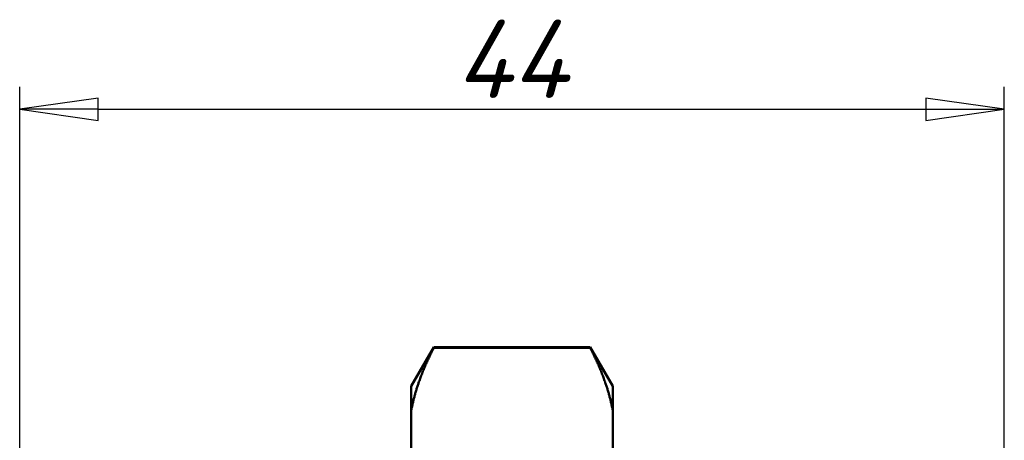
# Model space of a CAD drawing. Header units: millimetres. Extents: x 0 to 438, y -69 to 297.
# Tile 10 of 21: x 36 to 80, y 150 to 168. Entities that reach past the tile are written whole.
import ezdxf

# ---------------------------------------------------------------- set-up
doc = ezdxf.new("R2010")
doc.units = ezdxf.units.MM
doc.layers.add('Видимый контур (ГОСТ)', color=7, linetype='Continuous', lineweight=50)
doc.layers.add('Размер (ГОСТ)', color=7, linetype='Continuous', lineweight=25)
doc.styles.add('Обычный текст (ГОСТ)', font='GOST Common Italic.ttf')
doc.dimstyles.new('Обычный (ГОСТ)', dxfattribs={"dimtxt": 3.5, "dimasz": 3.5, "dimexe": 1, "dimexo": 0, "dimgap": 0.5, "dimtad": 1, "dimrnd": 1e-08, "dimtxsty": 'Обычный текст (ГОСТ)', "dimblk": 'Filled-1', "dimcen": 0.09, "dimdle": 15, "dimclrd": 256, "dimclre": 256, "dimclrt": 256, "dimazin": 2, "dimtfac": 0.714286, "dimtdec": 3, "dimtmove": 0, "dimatfit": 3, "dimfxl": 1, "dimtolj": 1, "dimlwd": 25, "dimlwe": 25, "dimarcsym": 0})

# ---------------------------------------------------------------- blocks, each defined once
blk = doc.blocks.new('Filled-1')
at = {"color": 0}
for p, q in [((0, 0), (-1, 0.143)), ((-1, 0.143), (-1, -0.143)), ((-1, 0), (0, 0)), ((-1, -0.143), (0, 0))]:
    blk.add_line(p, q, dxfattribs=at)
at = {"color": 0, "flags": 128}
blk.add_lwpolyline([(-1, -0.143), (0, 0), (-1, 0.143), (-1, -0.143)], dxfattribs=at)
at = {"color": 0}
blk.add_solid([(-1, -0.143), (0, 0), (-1, 0.143), (-1, -0.143)], dxfattribs=at)
blk = doc.blocks.new('*D11')
at = {"layer": 'Defpoints', "color": 0, "linetype": 'Continuous', "transparency": 16777216}
for p in [(80.253, 164.375), (36.253, 147.133), (80.253, 147.133)]:
    blk.add_point(p, dxfattribs=at)
at = {"layer": 'Размер (ГОСТ)', "linetype": 'Continuous', "lineweight": 25, "transparency": 16777216}
for p, q in [((36.253, 147.133), (36.253, 165.375)), ((80.253, 147.133), (80.253, 165.375)), ((39.753, 164.375), (76.753, 164.375))]:
    blk.add_line(p, q, dxfattribs=at)
at = {"layer": 'Размер (ГОСТ)', "linetype": 'Continuous', "lineweight": 25, "transparency": 16777216, "xscale": 3.5, "yscale": 3.5, "zscale": 3.5, "rotation": 180}
blk.add_blockref('Filled-1', (36.253, 164.375), dxfattribs=at)
at = {"layer": 'Размер (ГОСТ)', "linetype": 'Continuous', "lineweight": 25, "transparency": 16777216, "xscale": 3.5, "yscale": 3.5, "zscale": 3.5}
blk.add_blockref('Filled-1', (80.253, 164.375), dxfattribs=at)
at = {"layer": 'Размер (ГОСТ)', "linetype": 'Continuous', "lineweight": 25, "transparency": 16777216, "insert": (55.724, 168.375), "char_height": 3.5, "attachment_point": 1, "style": 'Обычный текст (ГОСТ)'}
blk.add_mtext('\\A1;44', dxfattribs=at)

msp = doc.modelspace()

# ---------------------------------------------------------------- linework, layer by layer
at = {"layer": 'Видимый контур (ГОСТ)'}
for p, q in [((53.753, 152.006), (54.761, 153.752)), ((54.761, 153.726), (54.761, 153.752)), ((61.745, 153.752), (54.761, 153.752)), ((61.745, 153.726), (54.761, 153.726)), ((62.753, 152.006), (61.745, 153.752)), ((61.745, 153.752), (61.745, 153.726)), ((53.753, 152.006), (53.753, 150.94)), ((62.753, 150.94), (62.753, 152.006)), ((53.753, 147.921), (53.753, 150.94)), ((62.753, 150.94), (62.753, 147.921))]:
    msp.add_line(p, q, dxfattribs=at)
for points, weights in [([(54.761, 153.726), (54.015, 152.294), (53.753, 150.94)], [1.00015352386, 1.00676826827, 1]), ([(62.753, 150.94), (62.491, 152.294), (61.745, 153.726)], [1, 1.00676826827, 1.00015352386])]:
    msp.add_rational_spline(points, weights, degree=2, dxfattribs=at)

# ---------------------------------------------------------------- dimensions: what is measured, and where the dimension line sits
at = {"layer": 'Размер (ГОСТ)', "linetype": 'Continuous', "lineweight": 25}
dim = msp.add_linear_dim(base=(80.253, 164.375), p1=(36.253, 147.133), p2=(80.253, 147.133), dimstyle='Обычный (ГОСТ)', override={"dimgap": 0.5, "dimdec": 2, "dimtol": 0, "dimlim": 0, "dimtp": 0, "dimtm": 0, "dimtdec": 3, "dimtofl": 0, "dimatfit": 1}, dxfattribs=at)
dim.commit()
dim.dimension.update_dxf_attribs({"geometry": '*D11', "text_midpoint": (58.253, 164.375), "dimtype": 160})

doc.saveas('drawing.dxf')
